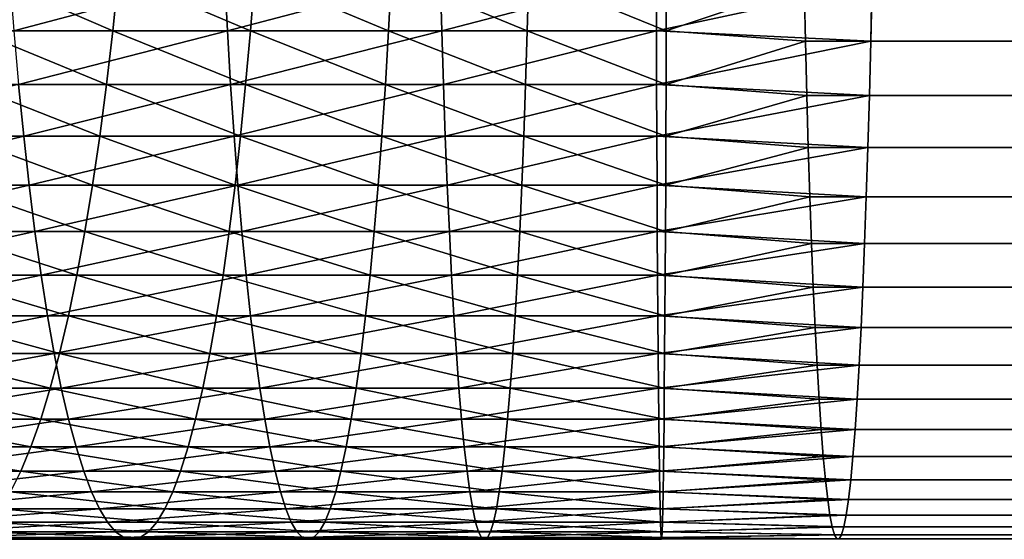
# Model space of a CAD drawing. Header units: metres. Extents: x -410 to 15, y -15 to 15.
# Tile 33 of 256: x -366.04 to -357.09, y -10.25 to -5.53. Entities that reach past the tile are written whole.
import ezdxf

# ---------------------------------------------------------------- set-up
doc = ezdxf.new("R2010")
doc.units = ezdxf.units.M
doc.layers.add('solid_508382', color=7, linetype='CONTINUOUS')

msp = doc.modelspace()

# ---------------------------------------------------------------- linework, layer by layer
at = {"layer": 'solid_508382'}
for points in [[(-366.434753, -5.632467, 144.145279), (-366.370697, -5.125, 143.838898), (-365.193451, -5.632467, 144.378937)], [(-366.370697, -5.125, 143.838898), (-365.141754, -5.125, 144.070221), (-365.193451, -5.632467, 144.378937)], [(-366.131714, -5.125, 161.865265), (-366.092468, -5.632467, 161.554718), (-364.178802, -5.125, 162.072449)], [(-366.092468, -5.632467, 161.554718), (-364.152039, -5.632467, 161.760574), (-364.178802, -5.125, 162.072449)], [(-365.193451, -5.632467, 144.378937), (-365.141754, -5.125, 144.070221), (-363.943756, -5.632467, 144.562531)], [(-365.141754, -5.125, 144.070221), (-363.90448, -5.125, 144.251999), (-363.943756, -5.632467, 144.562531)], [(-364.178802, -5.125, 162.072449), (-364.152039, -5.632467, 161.760574), (-362.219147, -5.125, 162.201004)], [(-364.152039, -5.632467, 161.760574), (-362.204956, -5.632467, 161.888321), (-362.219147, -5.125, 162.201004)], [(-363.943756, -5.632467, 144.562531), (-363.90448, -5.125, 144.251999), (-362.687714, -5.632467, 144.695786)], [(-363.90448, -5.125, 144.251999), (-362.66095, -5.125, 144.383926), (-362.687714, -5.632467, 144.695786)], [(-362.687714, -5.632467, 144.695786), (-362.66095, -5.125, 144.383926), (-361.427307, -5.632467, 144.778473)], [(-362.66095, -5.125, 144.383926), (-361.413086, -5.125, 144.46579), (-361.427307, -5.632467, 144.778473)], [(-362.219147, -5.125, 162.201004), (-362.204956, -5.632467, 161.888321), (-360.25592, -5.125, 162.250732)], [(-362.204956, -5.632467, 161.888321), (-360.254272, -5.632467, 161.937729), (-360.25592, -5.125, 162.250732)], [(-361.427307, -5.632467, 144.778473), (-361.413086, -5.125, 144.46579), (-360.164612, -5.632467, 144.810471)], [(-361.413086, -5.125, 144.46579), (-360.162964, -5.125, 144.497452), (-360.164612, -5.632467, 144.810471)], [(-360.25592, -5.125, 162.250732), (-360.254272, -5.632467, 161.937729), (-358.296021, -5.212444, 162.170593)], [(-360.164612, -5.632467, 144.810471), (-360.162964, -5.125, 144.497452), (-358.912018, -5.212444, 144.529953)], [(-360.254272, -5.632467, 161.937729), (-358.307312, -5.72613, 161.846512), (-358.296021, -5.212444, 162.170593)], [(-360.164612, -5.632467, 144.810471), (-358.912018, -5.212444, 144.529953), (-358.900726, -5.72613, 144.85405)], [(-358.912018, -5.212444, 144.529953), (-38.912033, -5.212444, 133.355316), (-38.900715, -5.72613, 133.679398)], [(-358.900726, -5.72613, 144.85405), (-358.912018, -5.212444, 144.529953), (-38.900715, -5.72613, 133.679398)], [(-358.307312, -5.72613, 161.846512), (-38.307323, -5.72613, 150.67186), (-38.296009, -5.212444, 150.995956)], [(-358.296021, -5.212444, 162.170593), (-358.307312, -5.72613, 161.846512), (-38.296009, -5.212444, 150.995956)], [(-366.504761, -6.120875, 144.480026), (-366.434753, -5.632467, 144.145279), (-365.249969, -6.120875, 144.716217)], [(-366.434753, -5.632467, 144.145279), (-365.193451, -5.632467, 144.378937), (-365.249969, -6.120875, 144.716217)], [(-366.092468, -5.632467, 161.554718), (-366.049561, -6.120875, 161.215439), (-364.152039, -5.632467, 161.760574)], [(-366.049561, -6.120875, 161.215439), (-364.122803, -6.120875, 161.419846), (-364.152039, -5.632467, 161.760574)], [(-365.249969, -6.120875, 144.716217), (-365.193451, -5.632467, 144.378937), (-363.986664, -6.120875, 144.901825)], [(-365.193451, -5.632467, 144.378937), (-363.943756, -5.632467, 144.562531), (-363.986664, -6.120875, 144.901825)], [(-364.152039, -5.632467, 161.760574), (-364.122803, -6.120875, 161.419846), (-362.204956, -5.632467, 161.888321)], [(-364.122803, -6.120875, 161.419846), (-362.189423, -6.120875, 161.546677), (-362.204956, -5.632467, 161.888321)], [(-363.986664, -6.120875, 144.901825), (-363.943756, -5.632467, 144.562531), (-362.716949, -6.120875, 145.03653)], [(-363.943756, -5.632467, 144.562531), (-362.687714, -5.632467, 144.695786), (-362.716949, -6.120875, 145.03653)], [(-362.716949, -6.120875, 145.03653), (-362.687714, -5.632467, 144.695786), (-361.442841, -6.120875, 145.120117)], [(-362.687714, -5.632467, 144.695786), (-361.427307, -5.632467, 144.778473), (-361.442841, -6.120875, 145.120117)], [(-362.204956, -5.632467, 161.888321), (-362.189423, -6.120875, 161.546677), (-360.254272, -5.632467, 161.937729)], [(-362.189423, -6.120875, 161.546677), (-360.252502, -6.120875, 161.595749), (-360.254272, -5.632467, 161.937729)], [(-361.442841, -6.120875, 145.120117), (-361.427307, -5.632467, 144.778473), (-360.166382, -6.120875, 145.152451)], [(-361.427307, -5.632467, 144.778473), (-360.164612, -5.632467, 144.810471), (-360.166382, -6.120875, 145.152451)], [(-360.254272, -5.632467, 161.937729), (-360.252502, -6.120875, 161.595749), (-358.307312, -5.72613, 161.846512)], [(-360.166382, -6.120875, 145.152451), (-360.164612, -5.632467, 144.810471), (-358.900726, -5.72613, 144.85405)], [(-360.252502, -6.120875, 161.595749), (-358.319672, -6.219701, 161.492569), (-358.307312, -5.72613, 161.846512)], [(-360.166382, -6.120875, 145.152451), (-358.900726, -5.72613, 144.85405), (-358.888367, -6.219701, 145.207977)], [(-358.900726, -5.72613, 144.85405), (-38.900715, -5.72613, 133.679398), (-38.888355, -6.219701, 134.03334)], [(-358.888367, -6.219701, 145.207977), (-358.900726, -5.72613, 144.85405), (-38.888355, -6.219701, 134.03334)], [(-358.319672, -6.219701, 161.492569), (-38.319683, -6.219701, 150.317932), (-38.307323, -5.72613, 150.67186)], [(-358.307312, -5.72613, 161.846512), (-358.319672, -6.219701, 161.492569), (-38.307323, -5.72613, 150.67186)], [(-367.905426, -6.588573, 160.569077), (-366.003143, -6.588573, 160.848557), (-366.049561, -6.120875, 161.215439)], [(-366.580475, -6.588573, 144.841995), (-366.504761, -6.120875, 144.480026), (-365.311035, -6.588573, 145.080948)], [(-366.504761, -6.120875, 144.480026), (-365.249969, -6.120875, 144.716217), (-365.311035, -6.588573, 145.080948)], [(-366.049561, -6.120875, 161.215439), (-366.003143, -6.588573, 160.848557), (-364.122803, -6.120875, 161.419846)], [(-366.003143, -6.588573, 160.848557), (-364.091187, -6.588573, 161.051392), (-364.122803, -6.120875, 161.419846)], [(-365.311035, -6.588573, 145.080948), (-365.249969, -6.120875, 144.716217), (-364.033051, -6.588573, 145.268707)], [(-365.249969, -6.120875, 144.716217), (-363.986664, -6.120875, 144.901825), (-364.033051, -6.588573, 145.268707)], [(-364.122803, -6.120875, 161.419846), (-364.091187, -6.588573, 161.051392), (-362.189423, -6.120875, 161.546677)], [(-364.091187, -6.588573, 161.051392), (-362.172638, -6.588573, 161.177261), (-362.189423, -6.120875, 161.546677)], [(-364.033051, -6.588573, 145.268707), (-363.986664, -6.120875, 144.901825), (-362.748566, -6.588573, 145.404984)], [(-363.986664, -6.120875, 144.901825), (-362.716949, -6.120875, 145.03653), (-362.748566, -6.588573, 145.404984)], [(-362.748566, -6.588573, 145.404984), (-362.716949, -6.120875, 145.03653), (-361.459625, -6.588573, 145.489532)], [(-362.716949, -6.120875, 145.03653), (-361.442841, -6.120875, 145.120117), (-361.459625, -6.588573, 145.489532)], [(-362.189423, -6.120875, 161.546677), (-362.172638, -6.588573, 161.177261), (-360.252502, -6.120875, 161.595749)], [(-362.172638, -6.588573, 161.177261), (-360.250549, -6.588573, 161.225952), (-360.252502, -6.120875, 161.595749)], [(-361.459625, -6.588573, 145.489532), (-361.442841, -6.120875, 145.120117), (-360.168335, -6.588573, 145.522247)], [(-361.442841, -6.120875, 145.120117), (-360.166382, -6.120875, 145.152451), (-360.168335, -6.588573, 145.522247)], [(-360.252502, -6.120875, 161.595749), (-360.250549, -6.588573, 161.225952), (-358.319672, -6.219701, 161.492569)], [(-360.168335, -6.588573, 145.522247), (-360.166382, -6.120875, 145.152451), (-358.888367, -6.219701, 145.207977)], [(-360.250549, -6.588573, 161.225952), (-358.333038, -6.691427, 161.110046), (-358.319672, -6.219701, 161.492569)], [(-360.168335, -6.588573, 145.522247), (-358.888367, -6.219701, 145.207977), (-358.875, -6.691427, 145.590515)], [(-358.888367, -6.219701, 145.207977), (-38.888355, -6.219701, 134.03334), (-38.874996, -6.691427, 134.415878)], [(-358.875, -6.691427, 145.590515), (-358.888367, -6.219701, 145.207977), (-38.874996, -6.691427, 134.415878)], [(-358.333038, -6.691427, 161.110046), (-38.333042, -6.691427, 149.935394), (-38.319683, -6.219701, 150.317932)], [(-358.319672, -6.219701, 161.492569), (-358.333038, -6.691427, 161.110046), (-38.319683, -6.219701, 150.317932)], [(-367.905426, -6.588573, 160.569077), (-367.839935, -7.033977, 160.178146), (-366.003143, -6.588573, 160.848557)], [(-367.839935, -7.033977, 160.178146), (-365.95343, -7.033977, 160.455307), (-366.003143, -6.588573, 160.848557)], [(-366.661591, -7.033977, 145.22998), (-366.580475, -6.588573, 144.841995), (-365.376526, -7.033977, 145.471878)], [(-366.580475, -6.588573, 144.841995), (-365.311035, -6.588573, 145.080948), (-365.376526, -7.033977, 145.471878)], [(-366.003143, -6.588573, 160.848557), (-365.95343, -7.033977, 160.455307), (-364.091187, -6.588573, 161.051392)], [(-365.95343, -7.033977, 160.455307), (-364.057312, -7.033977, 160.656464), (-364.091187, -6.588573, 161.051392)], [(-365.376526, -7.033977, 145.471878), (-365.311035, -6.588573, 145.080948), (-364.082794, -7.033977, 145.661957)], [(-365.311035, -6.588573, 145.080948), (-364.033051, -6.588573, 145.268707), (-364.082794, -7.033977, 145.661957)], [(-364.091187, -6.588573, 161.051392), (-364.057312, -7.033977, 160.656464), (-362.172638, -6.588573, 161.177261)], [(-364.082794, -7.033977, 145.661957), (-364.033051, -6.588573, 145.268707), (-362.78244, -7.033977, 145.799896)], [(-364.057312, -7.033977, 160.656464), (-362.154633, -7.033977, 160.781281), (-362.172638, -6.588573, 161.177261)], [(-364.033051, -6.588573, 145.268707), (-362.748566, -6.588573, 145.404984), (-362.78244, -7.033977, 145.799896)], [(-362.78244, -7.033977, 145.799896), (-362.748566, -6.588573, 145.404984), (-361.477631, -7.033977, 145.885498)], [(-362.748566, -6.588573, 145.404984), (-361.459625, -6.588573, 145.489532), (-361.477631, -7.033977, 145.885498)], [(-362.172638, -6.588573, 161.177261), (-362.154633, -7.033977, 160.781281), (-360.250549, -6.588573, 161.225952)], [(-362.154633, -7.033977, 160.781281), (-360.248474, -7.033977, 160.829575), (-360.250549, -6.588573, 161.225952)], [(-361.477631, -7.033977, 145.885498), (-361.459625, -6.588573, 145.489532), (-360.17041, -7.033977, 145.918625)], [(-361.459625, -6.588573, 145.489532), (-360.168335, -6.588573, 145.522247), (-360.17041, -7.033977, 145.918625)], [(-360.250549, -6.588573, 161.225952), (-360.248474, -7.033977, 160.829575), (-358.333038, -6.691427, 161.110046)], [(-360.17041, -7.033977, 145.918625), (-360.168335, -6.588573, 145.522247), (-358.875, -6.691427, 145.590515)], [(-360.248474, -7.033977, 160.829575), (-358.347351, -7.139648, 160.700241), (-358.333038, -6.691427, 161.110046)], [(-360.17041, -7.033977, 145.918625), (-358.875, -6.691427, 145.590515), (-358.860687, -7.139648, 146.000305)], [(-358.875, -6.691427, 145.590515), (-38.874996, -6.691427, 134.415878), (-38.860687, -7.139648, 134.825668)], [(-358.860687, -7.139648, 146.000305), (-358.875, -6.691427, 145.590515), (-38.860687, -7.139648, 134.825668)], [(-358.347351, -7.139648, 160.700241), (-38.347355, -7.139648, 149.525604), (-38.333042, -6.691427, 149.935394)], [(-358.333038, -6.691427, 161.110046), (-358.347351, -7.139648, 160.700241), (-38.333042, -6.691427, 149.935394)], [(-367.839935, -7.033977, 160.178146), (-367.770294, -7.45558, 159.762329), (-365.95343, -7.033977, 160.455307)], [(-367.770294, -7.45558, 159.762329), (-365.900543, -7.45558, 160.037033), (-365.95343, -7.033977, 160.455307)], [(-366.747894, -7.45558, 145.642654), (-366.661591, -7.033977, 145.22998), (-365.446198, -7.45558, 145.88768)], [(-366.661591, -7.033977, 145.22998), (-365.376526, -7.033977, 145.471878), (-365.446198, -7.45558, 145.88768)], [(-365.95343, -7.033977, 160.455307), (-365.900543, -7.45558, 160.037033), (-364.057312, -7.033977, 160.656464)], [(-365.900543, -7.45558, 160.037033), (-364.021271, -7.45558, 160.236404), (-364.057312, -7.033977, 160.656464)], [(-365.446198, -7.45558, 145.88768), (-365.376526, -7.033977, 145.471878), (-364.135681, -7.45558, 146.080231)], [(-365.376526, -7.033977, 145.471878), (-364.082794, -7.033977, 145.661957), (-364.135681, -7.45558, 146.080231)], [(-364.135681, -7.45558, 146.080231), (-364.082794, -7.033977, 145.661957), (-362.818481, -7.45558, 146.219955)], [(-364.082794, -7.033977, 145.661957), (-362.78244, -7.033977, 145.799896), (-362.818481, -7.45558, 146.219955)], [(-364.057312, -7.033977, 160.656464), (-364.021271, -7.45558, 160.236404), (-362.154633, -7.033977, 160.781281)], [(-364.021271, -7.45558, 160.236404), (-362.135498, -7.45558, 160.360123), (-362.154633, -7.033977, 160.781281)], [(-362.818481, -7.45558, 146.219955), (-362.78244, -7.033977, 145.799896), (-361.496765, -7.45558, 146.306671)], [(-362.78244, -7.033977, 145.799896), (-361.477631, -7.033977, 145.885498), (-361.496765, -7.45558, 146.306671)], [(-362.154633, -7.033977, 160.781281), (-362.135498, -7.45558, 160.360123), (-360.248474, -7.033977, 160.829575)], [(-362.135498, -7.45558, 160.360123), (-360.246277, -7.45558, 160.407974), (-360.248474, -7.033977, 160.829575)], [(-361.496765, -7.45558, 146.306671), (-361.477631, -7.033977, 145.885498), (-360.172607, -7.45558, 146.34021)], [(-361.477631, -7.033977, 145.885498), (-360.17041, -7.033977, 145.918625), (-360.172607, -7.45558, 146.34021)], [(-360.248474, -7.033977, 160.829575), (-360.246277, -7.45558, 160.407974), (-358.347351, -7.139648, 160.700241)], [(-360.172607, -7.45558, 146.34021), (-360.17041, -7.033977, 145.918625), (-358.860687, -7.139648, 146.000305)], [(-360.246277, -7.45558, 160.407974), (-358.362579, -7.562791, 160.264633), (-358.347351, -7.139648, 160.700241)], [(-360.172607, -7.45558, 146.34021), (-358.860687, -7.139648, 146.000305), (-358.84549, -7.562791, 146.435913)], [(-358.860687, -7.139648, 146.000305), (-38.860687, -7.139648, 134.825668), (-38.845474, -7.562791, 135.261276)], [(-358.84549, -7.562791, 146.435913), (-358.860687, -7.139648, 146.000305), (-38.845474, -7.562791, 135.261276)], [(-358.362579, -7.562791, 160.264633), (-38.362564, -7.562791, 149.089996), (-38.347355, -7.139648, 149.525604)], [(-358.347351, -7.139648, 160.700241), (-358.362579, -7.562791, 160.264633), (-38.347355, -7.139648, 149.525604)], [(-367.770294, -7.45558, 159.762329), (-367.696716, -7.851955, 159.323044), (-365.900543, -7.45558, 160.037033)], [(-367.696716, -7.851955, 159.323044), (-365.844666, -7.851955, 159.595154), (-365.900543, -7.45558, 160.037033)], [(-366.839081, -7.851955, 146.078629), (-366.747894, -7.45558, 145.642654), (-365.519775, -7.851955, 146.326965)], [(-366.747894, -7.45558, 145.642654), (-365.446198, -7.45558, 145.88768), (-365.519775, -7.851955, 146.326965)], [(-365.900543, -7.45558, 160.037033), (-365.844666, -7.851955, 159.595154), (-364.021271, -7.45558, 160.236404)], [(-365.844666, -7.851955, 159.595154), (-363.983185, -7.851955, 159.792633), (-364.021271, -7.45558, 160.236404)], [(-365.519775, -7.851955, 146.326965), (-365.446198, -7.45558, 145.88768), (-364.191559, -7.851955, 146.52211)], [(-365.446198, -7.45558, 145.88768), (-364.135681, -7.45558, 146.080231), (-364.191559, -7.851955, 146.52211)], [(-364.191559, -7.851955, 146.52211), (-364.135681, -7.45558, 146.080231), (-362.856567, -7.851955, 146.663742)], [(-364.135681, -7.45558, 146.080231), (-362.818481, -7.45558, 146.219955), (-362.856567, -7.851955, 146.663742)], [(-364.021271, -7.45558, 160.236404), (-363.983185, -7.851955, 159.792633), (-362.135498, -7.45558, 160.360123)], [(-363.983185, -7.851955, 159.792633), (-362.115265, -7.851955, 159.915176), (-362.135498, -7.45558, 160.360123)], [(-362.856567, -7.851955, 146.663742), (-362.818481, -7.45558, 146.219955), (-361.516968, -7.851955, 146.751617)], [(-362.818481, -7.45558, 146.219955), (-361.496765, -7.45558, 146.306671), (-361.516968, -7.851955, 146.751617)], [(-362.135498, -7.45558, 160.360123), (-362.115265, -7.851955, 159.915176), (-360.246277, -7.45558, 160.407974)], [(-362.115265, -7.851955, 159.915176), (-360.243927, -7.851955, 159.962585), (-360.246277, -7.45558, 160.407974)], [(-361.516968, -7.851955, 146.751617), (-361.496765, -7.45558, 146.306671), (-360.174927, -7.851955, 146.785614)], [(-361.496765, -7.45558, 146.306671), (-360.172607, -7.45558, 146.34021), (-360.174927, -7.851955, 146.785614)], [(-360.246277, -7.45558, 160.407974), (-360.243927, -7.851955, 159.962585), (-358.362579, -7.562791, 160.264633)], [(-360.174927, -7.851955, 146.785614), (-360.172607, -7.45558, 146.34021), (-358.84549, -7.562791, 146.435913)], [(-360.243927, -7.851955, 159.962585), (-358.378632, -7.95937, 159.804749), (-358.362579, -7.562791, 160.264633)], [(-360.174927, -7.851955, 146.785614), (-358.84549, -7.562791, 146.435913), (-358.829407, -7.95937, 146.895813)], [(-358.84549, -7.562791, 146.435913), (-38.845474, -7.562791, 135.261276), (-38.829414, -7.95937, 135.721161)], [(-358.829407, -7.95937, 146.895813), (-358.84549, -7.562791, 146.435913), (-38.829414, -7.95937, 135.721161)], [(-358.378632, -7.95937, 159.804749), (-38.378624, -7.95937, 148.630096), (-38.362564, -7.562791, 149.089996)], [(-358.362579, -7.562791, 160.264633), (-358.378632, -7.95937, 159.804749), (-38.362564, -7.562791, 149.089996)], [(-367.696716, -7.851955, 159.323044), (-367.619446, -8.221763, 158.861786), (-365.844666, -7.851955, 159.595154)], [(-367.619446, -8.221763, 158.861786), (-365.78598, -8.221763, 159.131149), (-365.844666, -7.851955, 159.595154)], [(-366.934814, -8.221763, 146.536423), (-366.839081, -7.851955, 146.078629), (-365.597046, -8.221763, 146.788239)], [(-366.839081, -7.851955, 146.078629), (-365.519775, -7.851955, 146.326965), (-365.597046, -8.221763, 146.788239)], [(-365.844666, -7.851955, 159.595154), (-365.78598, -8.221763, 159.131149), (-363.983185, -7.851955, 159.792633)], [(-365.78598, -8.221763, 159.131149), (-363.943207, -8.221763, 159.326645), (-363.983185, -7.851955, 159.792633)], [(-365.597046, -8.221763, 146.788239), (-365.519775, -7.851955, 146.326965), (-364.250214, -8.221763, 146.986115)], [(-365.519775, -7.851955, 146.326965), (-364.191559, -7.851955, 146.52211), (-364.250214, -8.221763, 146.986115)], [(-364.250214, -8.221763, 146.986115), (-364.191559, -7.851955, 146.52211), (-362.896545, -8.221763, 147.129715)], [(-364.191559, -7.851955, 146.52211), (-362.856567, -7.851955, 146.663742), (-362.896545, -8.221763, 147.129715)], [(-363.983185, -7.851955, 159.792633), (-363.943207, -8.221763, 159.326645), (-362.115265, -7.851955, 159.915176)], [(-363.943207, -8.221763, 159.326645), (-362.094025, -8.221763, 159.447952), (-362.115265, -7.851955, 159.915176)], [(-362.896545, -8.221763, 147.129715), (-362.856567, -7.851955, 146.663742), (-361.538208, -8.221763, 147.218826)], [(-362.856567, -7.851955, 146.663742), (-361.516968, -7.851955, 146.751617), (-361.538208, -8.221763, 147.218826)], [(-362.115265, -7.851955, 159.915176), (-362.094025, -8.221763, 159.447952), (-360.243927, -7.851955, 159.962585)], [(-362.094025, -8.221763, 159.447952), (-360.241486, -8.221763, 159.494888), (-360.243927, -7.851955, 159.962585)], [(-361.538208, -8.221763, 147.218826), (-361.516968, -7.851955, 146.751617), (-360.177399, -8.221763, 147.253311)], [(-361.516968, -7.851955, 146.751617), (-360.174927, -7.851955, 146.785614), (-360.177399, -8.221763, 147.253311)], [(-360.243927, -7.851955, 159.962585), (-360.241486, -8.221763, 159.494888), (-358.378632, -7.95937, 159.804749)], [(-360.177399, -8.221763, 147.253311), (-360.174927, -7.851955, 146.785614), (-358.829407, -7.95937, 146.895813)], [(-360.241486, -8.221763, 159.494888), (-358.395477, -8.327991, 159.322174), (-358.378632, -7.95937, 159.804749)], [(-360.177399, -8.221763, 147.253311), (-358.829407, -7.95937, 146.895813), (-358.812561, -8.327991, 147.378372)], [(-358.829407, -7.95937, 146.895813), (-38.829414, -7.95937, 135.721161), (-38.812565, -8.327991, 136.203735)], [(-358.812561, -8.327991, 147.378372), (-358.829407, -7.95937, 146.895813), (-38.812565, -8.327991, 136.203735)], [(-358.395477, -8.327991, 159.322174), (-38.395477, -8.327991, 148.147537), (-38.378624, -7.95937, 148.630096)], [(-358.378632, -7.95937, 159.804749), (-358.395477, -8.327991, 159.322174), (-38.378624, -7.95937, 148.630096)], [(-367.619446, -8.221763, 158.861786), (-367.538757, -8.56375, 158.380081), (-365.78598, -8.221763, 159.131149)], [(-367.538757, -8.56375, 158.380081), (-365.724731, -8.56375, 158.646591), (-365.78598, -8.221763, 159.131149)], [(-367.03479, -8.56375, 147.014496), (-366.934814, -8.221763, 146.536423), (-365.677734, -8.56375, 147.269943)], [(-366.934814, -8.221763, 146.536423), (-365.597046, -8.221763, 146.788239), (-365.677734, -8.56375, 147.269943)], [(-365.78598, -8.221763, 159.131149), (-365.724731, -8.56375, 158.646591), (-363.943207, -8.221763, 159.326645)], [(-365.724731, -8.56375, 158.646591), (-363.901428, -8.56375, 158.840027), (-363.943207, -8.221763, 159.326645)], [(-365.677734, -8.56375, 147.269943), (-365.597046, -8.221763, 146.788239), (-364.311493, -8.56375, 147.470657)], [(-365.597046, -8.221763, 146.788239), (-364.250214, -8.221763, 146.986115), (-364.311493, -8.56375, 147.470657)], [(-364.311493, -8.56375, 147.470657), (-364.250214, -8.221763, 146.986115), (-362.938324, -8.56375, 147.616333)], [(-364.250214, -8.221763, 146.986115), (-362.896545, -8.221763, 147.129715), (-362.938324, -8.56375, 147.616333)], [(-363.943207, -8.221763, 159.326645), (-363.901428, -8.56375, 158.840027), (-362.094025, -8.221763, 159.447952)], [(-363.901428, -8.56375, 158.840027), (-362.071869, -8.56375, 158.960052), (-362.094025, -8.221763, 159.447952)], [(-362.938324, -8.56375, 147.616333), (-362.896545, -8.221763, 147.129715), (-361.560394, -8.56375, 147.706741)], [(-362.896545, -8.221763, 147.129715), (-361.538208, -8.221763, 147.218826), (-361.560394, -8.56375, 147.706741)], [(-362.094025, -8.221763, 159.447952), (-362.071869, -8.56375, 158.960052), (-360.241486, -8.221763, 159.494888)], [(-362.071869, -8.56375, 158.960052), (-360.238922, -8.56375, 159.006485), (-360.241486, -8.221763, 159.494888)], [(-361.560394, -8.56375, 147.706741), (-361.538208, -8.221763, 147.218826), (-360.179962, -8.56375, 147.741714)], [(-361.538208, -8.221763, 147.218826), (-360.177399, -8.221763, 147.253311), (-360.179962, -8.56375, 147.741714)], [(-360.241486, -8.221763, 159.494888), (-360.238922, -8.56375, 159.006485), (-358.395477, -8.327991, 159.322174)], [(-360.179962, -8.56375, 147.741714), (-360.177399, -8.221763, 147.253311), (-358.812561, -8.327991, 147.378372)], [(-360.238922, -8.56375, 159.006485), (-358.413055, -8.667359, 158.818634), (-358.395477, -8.327991, 159.322174)], [(-360.179962, -8.56375, 147.741714), (-358.812561, -8.327991, 147.378372), (-358.794983, -8.667359, 147.881927)], [(-358.812561, -8.327991, 147.378372), (-38.812565, -8.327991, 136.203735), (-38.794979, -8.667359, 136.707275)], [(-358.794983, -8.667359, 147.881927), (-358.812561, -8.327991, 147.378372), (-38.794979, -8.667359, 136.707275)], [(-358.413055, -8.667359, 158.818634), (-38.413059, -8.667359, 147.643982), (-38.395477, -8.327991, 148.147537)], [(-358.395477, -8.327991, 159.322174), (-358.413055, -8.667359, 158.818634), (-38.395477, -8.327991, 148.147537)], [(-367.538757, -8.56375, 158.380081), (-367.454926, -8.87676, 157.879593), (-365.724731, -8.56375, 158.646591)], [(-367.454926, -8.87676, 157.879593), (-365.661041, -8.87676, 158.143143), (-365.724731, -8.56375, 158.646591)], [(-367.138641, -8.87676, 147.511215), (-367.03479, -8.56375, 147.014496), (-365.761566, -8.87676, 147.770432)], [(-367.03479, -8.56375, 147.014496), (-365.677734, -8.56375, 147.269943), (-365.761566, -8.87676, 147.770432)], [(-365.761566, -8.87676, 147.770432), (-365.677734, -8.56375, 147.269943), (-364.375153, -8.87676, 147.974121)], [(-365.724731, -8.56375, 158.646591), (-365.661041, -8.87676, 158.143143), (-363.901428, -8.56375, 158.840027)], [(-365.677734, -8.56375, 147.269943), (-364.311493, -8.56375, 147.470657), (-364.375153, -8.87676, 147.974121)], [(-365.661041, -8.87676, 158.143143), (-363.858063, -8.87676, 158.334412), (-363.901428, -8.56375, 158.840027)], [(-364.375153, -8.87676, 147.974121), (-364.311493, -8.56375, 147.470657), (-362.98172, -8.87676, 148.121948)], [(-364.311493, -8.56375, 147.470657), (-362.938324, -8.56375, 147.616333), (-362.98172, -8.87676, 148.121948)], [(-363.901428, -8.56375, 158.840027), (-363.858063, -8.87676, 158.334412), (-362.071869, -8.56375, 158.960052)], [(-363.858063, -8.87676, 158.334412), (-362.048828, -8.87676, 158.45311), (-362.071869, -8.56375, 158.960052)], [(-362.98172, -8.87676, 148.121948), (-362.938324, -8.56375, 147.616333), (-361.583435, -8.87676, 148.213684)], [(-362.938324, -8.56375, 147.616333), (-361.560394, -8.56375, 147.706741), (-361.583435, -8.87676, 148.213684)], [(-362.071869, -8.56375, 158.960052), (-362.048828, -8.87676, 158.45311), (-360.238922, -8.56375, 159.006485)], [(-362.048828, -8.87676, 158.45311), (-360.236267, -8.87676, 158.499023), (-360.238922, -8.56375, 159.006485)], [(-361.583435, -8.87676, 148.213684), (-361.560394, -8.56375, 147.706741), (-360.182617, -8.87676, 148.249161)], [(-361.560394, -8.56375, 147.706741), (-360.179962, -8.56375, 147.741714), (-360.182617, -8.87676, 148.249161)], [(-360.238922, -8.56375, 159.006485), (-360.236267, -8.87676, 158.499023), (-358.413055, -8.667359, 158.818634)], [(-360.182617, -8.87676, 148.249161), (-360.179962, -8.56375, 147.741714), (-358.794983, -8.667359, 147.881927)], [(-360.236267, -8.87676, 158.499023), (-358.431305, -8.976283, 158.295883), (-358.413055, -8.667359, 158.818634)], [(-360.182617, -8.87676, 148.249161), (-358.794983, -8.667359, 147.881927), (-358.776733, -8.976283, 148.404678)], [(-358.794983, -8.667359, 147.881927), (-38.794979, -8.667359, 136.707275), (-38.776726, -8.976283, 137.230026)], [(-358.776733, -8.976283, 148.404678), (-358.794983, -8.667359, 147.881927), (-38.776726, -8.976283, 137.230026)], [(-358.431305, -8.976283, 158.295883), (-38.431316, -8.976283, 147.121231), (-38.413059, -8.667359, 147.643982)], [(-358.413055, -8.667359, 158.818634), (-358.431305, -8.976283, 158.295883), (-38.413059, -8.667359, 147.643982)], [(-367.454926, -8.87676, 157.879593), (-367.368225, -9.159735, 157.361984), (-365.661041, -8.87676, 158.143143)], [(-367.368225, -9.159735, 157.361984), (-365.595215, -9.159735, 157.622482), (-365.661041, -8.87676, 158.143143)], [(-367.246063, -9.159735, 148.024918), (-367.138641, -8.87676, 147.511215), (-365.848267, -9.159735, 148.288025)], [(-367.138641, -8.87676, 147.511215), (-365.761566, -8.87676, 147.770432), (-365.848267, -9.159735, 148.288025)], [(-365.848267, -9.159735, 148.288025), (-365.761566, -8.87676, 147.770432), (-364.44101, -9.159735, 148.494781)], [(-365.761566, -8.87676, 147.770432), (-364.375153, -8.87676, 147.974121), (-364.44101, -9.159735, 148.494781)], [(-365.661041, -8.87676, 158.143143), (-365.595215, -9.159735, 157.622482), (-363.858063, -8.87676, 158.334412)], [(-365.595215, -9.159735, 157.622482), (-363.813171, -9.159735, 157.811539), (-363.858063, -8.87676, 158.334412)], [(-364.44101, -9.159735, 148.494781), (-364.375153, -8.87676, 147.974121), (-363.026581, -9.159735, 148.644836)], [(-364.375153, -8.87676, 147.974121), (-362.98172, -8.87676, 148.121948), (-363.026581, -9.159735, 148.644836)], [(-363.858063, -8.87676, 158.334412), (-363.813171, -9.159735, 157.811539), (-362.048828, -8.87676, 158.45311)], [(-363.813171, -9.159735, 157.811539), (-362.024994, -9.159735, 157.928848), (-362.048828, -8.87676, 158.45311)], [(-363.026581, -9.159735, 148.644836), (-362.98172, -8.87676, 148.121948), (-361.607269, -9.159735, 148.737946)], [(-362.98172, -8.87676, 148.121948), (-361.583435, -8.87676, 148.213684), (-361.607269, -9.159735, 148.737946)], [(-362.048828, -8.87676, 158.45311), (-362.024994, -9.159735, 157.928848), (-360.236267, -8.87676, 158.499023)], [(-362.024994, -9.159735, 157.928848), (-360.233521, -9.159735, 157.974228), (-360.236267, -8.87676, 158.499023)], [(-361.607269, -9.159735, 148.737946), (-361.583435, -8.87676, 148.213684), (-360.185364, -9.159735, 148.773972)], [(-361.583435, -8.87676, 148.213684), (-360.182617, -8.87676, 148.249161), (-360.185364, -9.159735, 148.773972)], [(-360.236267, -8.87676, 158.499023), (-360.233521, -9.159735, 157.974228), (-358.431305, -8.976283, 158.295883)], [(-360.185364, -9.159735, 148.773972), (-360.182617, -8.87676, 148.249161), (-358.776733, -8.976283, 148.404678)], [(-360.233521, -9.159735, 157.974228), (-358.450165, -9.253677, 157.755768), (-358.431305, -8.976283, 158.295883)], [(-360.185364, -9.159735, 148.773972), (-358.776733, -8.976283, 148.404678), (-358.757874, -9.253677, 148.944794)], [(-358.776733, -8.976283, 148.404678), (-38.776726, -8.976283, 137.230026), (-38.757862, -9.253677, 137.770157)], [(-358.757874, -9.253677, 148.944794), (-358.776733, -8.976283, 148.404678), (-38.757862, -9.253677, 137.770157)], [(-358.450165, -9.253677, 157.755768), (-38.450176, -9.253677, 146.581116), (-38.431316, -8.976283, 147.121231)], [(-358.431305, -8.976283, 158.295883), (-358.450165, -9.253677, 157.755768), (-38.431316, -8.976283, 147.121231)], [(-367.368225, -9.159735, 157.361984), (-367.278931, -9.411716, 156.829041), (-365.595215, -9.159735, 157.622482)], [(-367.356689, -9.411716, 148.553848), (-367.246063, -9.159735, 148.024918), (-365.937531, -9.411716, 148.820984)], [(-367.278931, -9.411716, 156.829041), (-365.527435, -9.411716, 157.08638), (-365.595215, -9.159735, 157.622482)], [(-367.246063, -9.159735, 148.024918), (-365.848267, -9.159735, 148.288025), (-365.937531, -9.411716, 148.820984)], [(-365.937531, -9.411716, 148.820984), (-365.848267, -9.159735, 148.288025), (-364.508789, -9.411716, 149.030884)], [(-365.848267, -9.159735, 148.288025), (-364.44101, -9.159735, 148.494781), (-364.508789, -9.411716, 149.030884)], [(-365.595215, -9.159735, 157.622482), (-365.527435, -9.411716, 157.08638), (-363.813171, -9.159735, 157.811539)], [(-365.527435, -9.411716, 157.08638), (-363.766968, -9.411716, 157.273132), (-363.813171, -9.159735, 157.811539)], [(-364.508789, -9.411716, 149.030884), (-364.44101, -9.159735, 148.494781), (-363.072784, -9.411716, 149.183228)], [(-364.44101, -9.159735, 148.494781), (-363.026581, -9.159735, 148.644836), (-363.072784, -9.411716, 149.183228)], [(-363.813171, -9.159735, 157.811539), (-363.766968, -9.411716, 157.273132), (-362.024994, -9.159735, 157.928848)], [(-363.766968, -9.411716, 157.273132), (-362.000458, -9.411716, 157.389023), (-362.024994, -9.159735, 157.928848)], [(-363.072784, -9.411716, 149.183228), (-363.026581, -9.159735, 148.644836), (-361.631805, -9.411716, 149.277771)], [(-363.026581, -9.159735, 148.644836), (-361.607269, -9.159735, 148.737946), (-361.631805, -9.411716, 149.277771)], [(-362.024994, -9.159735, 157.928848), (-362.000458, -9.411716, 157.389023), (-360.233521, -9.159735, 157.974228)], [(-362.000458, -9.411716, 157.389023), (-360.230682, -9.411716, 157.433853), (-360.233521, -9.159735, 157.974228)], [(-361.631805, -9.411716, 149.277771), (-361.607269, -9.159735, 148.737946), (-360.188171, -9.411716, 149.314331)], [(-361.607269, -9.159735, 148.737946), (-360.185364, -9.159735, 148.773972), (-360.188171, -9.411716, 149.314331)], [(-360.233521, -9.159735, 157.974228), (-360.230682, -9.411716, 157.433853), (-358.450165, -9.253677, 157.755768)], [(-360.188171, -9.411716, 149.314331), (-360.185364, -9.159735, 148.773972), (-358.757874, -9.253677, 148.944794)], [(-360.230682, -9.411716, 157.433853), (-358.469574, -9.498569, 157.200165), (-358.450165, -9.253677, 157.755768)], [(-360.188171, -9.411716, 149.314331), (-358.757874, -9.253677, 148.944794), (-358.738464, -9.498569, 149.500397)], [(-358.757874, -9.253677, 148.944794), (-38.757862, -9.253677, 137.770157), (-38.738461, -9.498569, 138.325745)], [(-358.738464, -9.498569, 149.500397), (-358.757874, -9.253677, 148.944794), (-38.738461, -9.498569, 138.325745)], [(-358.469574, -9.498569, 157.200165), (-38.469578, -9.498569, 146.025513), (-38.450176, -9.253677, 146.581116)], [(-358.450165, -9.253677, 157.755768), (-358.469574, -9.498569, 157.200165), (-38.450176, -9.253677, 146.581116)], [(-367.470123, -9.631849, 149.096222), (-367.356689, -9.411716, 148.553848), (-366.029083, -9.631849, 149.367477)], [(-367.356689, -9.411716, 148.553848), (-365.937531, -9.411716, 148.820984), (-366.029083, -9.631849, 149.367477)], [(-367.278931, -9.411716, 156.829041), (-367.187408, -9.631849, 156.282547), (-365.527435, -9.411716, 157.08638)], [(-367.187408, -9.631849, 156.282547), (-365.457916, -9.631849, 156.536636), (-365.527435, -9.411716, 157.08638)], [(-366.029083, -9.631849, 149.367477), (-365.937531, -9.411716, 148.820984), (-364.578308, -9.631849, 149.580627)], [(-365.937531, -9.411716, 148.820984), (-364.508789, -9.411716, 149.030884), (-364.578308, -9.631849, 149.580627)], [(-365.527435, -9.411716, 157.08638), (-365.457916, -9.631849, 156.536636), (-363.766968, -9.411716, 157.273132)], [(-365.457916, -9.631849, 156.536636), (-363.719604, -9.631849, 156.721054), (-363.766968, -9.411716, 157.273132)], [(-364.578308, -9.631849, 149.580627), (-364.508789, -9.411716, 149.030884), (-363.120148, -9.631849, 149.735321)], [(-364.508789, -9.411716, 149.030884), (-363.072784, -9.411716, 149.183228), (-363.120148, -9.631849, 149.735321)], [(-363.766968, -9.411716, 157.273132), (-363.719604, -9.631849, 156.721054), (-362.000458, -9.411716, 157.389023)], [(-363.719604, -9.631849, 156.721054), (-361.975281, -9.631849, 156.83548), (-362.000458, -9.411716, 157.389023)], [(-363.120148, -9.631849, 149.735321), (-363.072784, -9.411716, 149.183228), (-361.656952, -9.631849, 149.831299)], [(-363.072784, -9.411716, 149.183228), (-361.631805, -9.411716, 149.277771), (-361.656952, -9.631849, 149.831299)], [(-362.000458, -9.411716, 157.389023), (-361.975281, -9.631849, 156.83548), (-360.230682, -9.411716, 157.433853)], [(-361.975281, -9.631849, 156.83548), (-360.227783, -9.631849, 156.879761), (-360.230682, -9.411716, 157.433853)], [(-361.656952, -9.631849, 149.831299), (-361.631805, -9.411716, 149.277771), (-360.191071, -9.631849, 149.868439)], [(-361.631805, -9.411716, 149.277771), (-360.188171, -9.411716, 149.314331), (-360.191071, -9.631849, 149.868439)], [(-360.230682, -9.411716, 157.433853), (-360.227783, -9.631849, 156.879761), (-358.469574, -9.498569, 157.200165)], [(-360.191071, -9.631849, 149.868439), (-360.188171, -9.411716, 149.314331), (-358.738464, -9.498569, 149.500397)], [(-360.227783, -9.631849, 156.879761), (-358.489441, -9.710095, 156.631042), (-358.469574, -9.498569, 157.200165)], [(-360.191071, -9.631849, 149.868439), (-358.738464, -9.498569, 149.500397), (-358.718597, -9.710095, 150.069519)], [(-358.738464, -9.498569, 149.500397), (-38.738461, -9.498569, 138.325745), (-38.718586, -9.710095, 138.894867)], [(-358.718597, -9.710095, 150.069519), (-358.738464, -9.498569, 149.500397), (-38.718586, -9.710095, 138.894867)], [(-358.489441, -9.710095, 156.631042), (-38.489452, -9.710095, 145.456406), (-38.469578, -9.498569, 146.025513)], [(-358.469574, -9.498569, 157.200165), (-358.489441, -9.710095, 156.631042), (-38.469578, -9.498569, 146.025513)], [(-367.470123, -9.631849, 149.096222), (-366.029083, -9.631849, 149.367477), (-366.122589, -9.819392, 149.925674)], [(-367.187408, -9.631849, 156.282547), (-367.093903, -9.819392, 155.72435), (-365.457916, -9.631849, 156.536636)], [(-367.093903, -9.819392, 155.72435), (-365.386902, -9.819392, 155.975143), (-365.457916, -9.631849, 156.536636)], [(-366.122589, -9.819392, 149.925674), (-366.029083, -9.631849, 149.367477), (-364.649323, -9.819392, 150.14212)], [(-366.029083, -9.631849, 149.367477), (-364.578308, -9.631849, 149.580627), (-364.649323, -9.819392, 150.14212)], [(-365.457916, -9.631849, 156.536636), (-365.386902, -9.819392, 155.975143), (-363.719604, -9.631849, 156.721054)], [(-365.386902, -9.819392, 155.975143), (-363.671204, -9.819392, 156.15715), (-363.719604, -9.631849, 156.721054)], [(-364.649323, -9.819392, 150.14212), (-364.578308, -9.631849, 149.580627), (-363.168549, -9.819392, 150.29921)], [(-364.578308, -9.631849, 149.580627), (-363.120148, -9.631849, 149.735321), (-363.168549, -9.819392, 150.29921)], [(-363.719604, -9.631849, 156.721054), (-363.671204, -9.819392, 156.15715), (-361.975281, -9.631849, 156.83548)], [(-363.671204, -9.819392, 156.15715), (-361.949585, -9.819392, 156.270096), (-361.975281, -9.631849, 156.83548)], [(-363.168549, -9.819392, 150.29921), (-363.120148, -9.631849, 149.735321), (-361.682648, -9.819392, 150.396698)], [(-363.120148, -9.631849, 149.735321), (-361.656952, -9.631849, 149.831299), (-361.682648, -9.819392, 150.396698)], [(-361.975281, -9.631849, 156.83548), (-361.949585, -9.819392, 156.270096), (-360.227783, -9.631849, 156.879761)], [(-361.949585, -9.819392, 156.270096), (-360.224823, -9.819392, 156.313797), (-360.227783, -9.631849, 156.879761)], [(-361.682648, -9.819392, 150.396698), (-361.656952, -9.631849, 149.831299), (-360.194061, -9.819392, 150.434402)], [(-361.656952, -9.631849, 149.831299), (-360.191071, -9.631849, 149.868439), (-360.194061, -9.819392, 150.434402)], [(-360.227783, -9.631849, 156.879761), (-360.224823, -9.819392, 156.313797), (-358.489441, -9.710095, 156.631042)], [(-360.194061, -9.819392, 150.434402), (-360.191071, -9.631849, 149.868439), (-358.718597, -9.710095, 150.069519)], [(-360.224823, -9.819392, 156.313797), (-358.509735, -9.887515, 156.0504), (-358.489441, -9.710095, 156.631042)], [(-360.194061, -9.819392, 150.434402), (-358.718597, -9.710095, 150.069519), (-358.698303, -9.887515, 150.650162)], [(-358.718597, -9.710095, 150.069519), (-38.718586, -9.710095, 138.894867), (-38.698311, -9.887515, 139.47551)], [(-358.698303, -9.887515, 150.650162), (-358.718597, -9.710095, 150.069519), (-38.698311, -9.887515, 139.47551)], [(-358.509735, -9.887515, 156.0504), (-38.509731, -9.887515, 144.875763), (-38.489452, -9.710095, 145.456406)], [(-358.489441, -9.710095, 156.631042), (-358.509735, -9.887515, 156.0504), (-38.489452, -9.710095, 145.456406)], [(-367.093903, -9.819392, 155.72435), (-366.998749, -9.97371, 155.156342), (-365.386902, -9.819392, 155.975143)], [(-366.998749, -9.97371, 155.156342), (-365.314667, -9.97371, 155.403763), (-365.386902, -9.819392, 155.975143)], [(-366.217712, -9.97371, 150.493683), (-366.122589, -9.819392, 149.925674), (-364.721558, -9.97371, 150.713486)], [(-366.122589, -9.819392, 149.925674), (-364.649323, -9.819392, 150.14212), (-364.721558, -9.97371, 150.713486)], [(-365.386902, -9.819392, 155.975143), (-365.314667, -9.97371, 155.403763), (-363.671204, -9.819392, 156.15715)], [(-365.314667, -9.97371, 155.403763), (-363.621979, -9.97371, 155.583344), (-363.671204, -9.819392, 156.15715)], [(-364.721558, -9.97371, 150.713486), (-364.649323, -9.819392, 150.14212), (-363.217773, -9.97371, 150.873032)], [(-364.649323, -9.819392, 150.14212), (-363.168549, -9.819392, 150.29921), (-363.217773, -9.97371, 150.873032)], [(-363.671204, -9.819392, 156.15715), (-363.621979, -9.97371, 155.583344), (-361.949585, -9.819392, 156.270096)], [(-363.621979, -9.97371, 155.583344), (-361.923462, -9.97371, 155.694778), (-361.949585, -9.819392, 156.270096)], [(-363.217773, -9.97371, 150.873032), (-363.168549, -9.819392, 150.29921), (-361.708801, -9.97371, 150.972015)], [(-363.168549, -9.819392, 150.29921), (-361.682648, -9.819392, 150.396698), (-361.708801, -9.97371, 150.972015)], [(-361.949585, -9.819392, 156.270096), (-361.923462, -9.97371, 155.694778), (-360.224823, -9.819392, 156.313797)], [(-361.923462, -9.97371, 155.694778), (-360.221802, -9.97371, 155.737885), (-360.224823, -9.819392, 156.313797)], [(-361.708801, -9.97371, 150.972015), (-361.682648, -9.819392, 150.396698), (-360.197052, -9.97371, 151.010315)], [(-361.682648, -9.819392, 150.396698), (-360.194061, -9.819392, 150.434402), (-360.197052, -9.97371, 151.010315)], [(-360.224823, -9.819392, 156.313797), (-360.221802, -9.97371, 155.737885), (-358.509735, -9.887515, 156.0504)], [(-360.197052, -9.97371, 151.010315), (-360.194061, -9.819392, 150.434402), (-358.698303, -9.887515, 150.650162)], [(-360.221802, -9.97371, 155.737885), (-358.530334, -10.030204, 155.460281), (-358.509735, -9.887515, 156.0504)], [(-360.197052, -9.97371, 151.010315), (-358.698303, -9.887515, 150.650162), (-358.677704, -10.030204, 151.24028)], [(-358.698303, -9.887515, 150.650162), (-38.698311, -9.887515, 139.47551), (-38.677704, -10.030204, 140.065643)], [(-358.677704, -10.030204, 151.24028), (-358.698303, -9.887515, 150.650162), (-38.677704, -10.030204, 140.065643)], [(-358.530334, -10.030204, 155.460281), (-38.530338, -10.030204, 144.285629), (-38.509731, -9.887515, 144.875763)], [(-358.509735, -9.887515, 156.0504), (-358.530334, -10.030204, 155.460281), (-38.509731, -9.887515, 144.875763)], [(-366.998749, -9.97371, 155.156342), (-366.902283, -10.094279, 154.580444), (-365.314667, -9.97371, 155.403763)], [(-366.902283, -10.094279, 154.580444), (-365.241394, -10.094279, 154.824463), (-365.314667, -9.97371, 155.403763)], [(-366.314178, -10.094279, 151.06958), (-366.217712, -9.97371, 150.493683), (-364.79483, -10.094279, 151.292801)], [(-366.217712, -9.97371, 150.493683), (-364.721558, -9.97371, 150.713486), (-364.79483, -10.094279, 151.292801)], [(-365.314667, -9.97371, 155.403763), (-365.241394, -10.094279, 154.824463), (-363.621979, -9.97371, 155.583344)], [(-365.241394, -10.094279, 154.824463), (-363.572052, -10.094279, 155.001556), (-363.621979, -9.97371, 155.583344)], [(-364.79483, -10.094279, 151.292801), (-364.721558, -9.97371, 150.713486), (-363.2677, -10.094279, 151.454803)], [(-364.721558, -9.97371, 150.713486), (-363.217773, -9.97371, 150.873032), (-363.2677, -10.094279, 151.454803)], [(-363.621979, -9.97371, 155.583344), (-363.572052, -10.094279, 155.001556), (-361.923462, -9.97371, 155.694778)], [(-363.572052, -10.094279, 155.001556), (-361.896942, -10.094279, 155.11145), (-361.923462, -9.97371, 155.694778)], [(-363.2677, -10.094279, 151.454803), (-363.217773, -9.97371, 150.873032), (-361.735321, -10.094279, 151.555344)], [(-363.217773, -9.97371, 150.873032), (-361.708801, -9.97371, 150.972015), (-361.735321, -10.094279, 151.555344)], [(-361.923462, -9.97371, 155.694778), (-361.896942, -10.094279, 155.11145), (-360.221802, -9.97371, 155.737885)], [(-361.896942, -10.094279, 155.11145), (-360.21875, -10.094279, 155.153961), (-360.221802, -9.97371, 155.737885)], [(-361.735321, -10.094279, 151.555344), (-361.708801, -9.97371, 150.972015), (-360.200134, -10.094279, 151.594223)], [(-361.708801, -9.97371, 150.972015), (-360.197052, -9.97371, 151.010315), (-360.200134, -10.094279, 151.594223)], [(-360.221802, -9.97371, 155.737885), (-360.21875, -10.094279, 155.153961), (-358.530334, -10.030204, 155.460281)], [(-360.200134, -10.094279, 151.594223), (-360.197052, -9.97371, 151.010315), (-358.677704, -10.030204, 151.24028)], [(-366.902283, -10.094279, 154.580444), (-366.80484, -10.180694, 153.998611), (-365.241394, -10.094279, 154.824463)], [(-366.80484, -10.180694, 153.998611), (-365.167389, -10.180694, 154.239182), (-365.241394, -10.094279, 154.824463)], [(-366.411652, -10.180694, 151.651413), (-366.314178, -10.094279, 151.06958), (-364.868835, -10.180694, 151.878082)], [(-366.314178, -10.094279, 151.06958), (-364.79483, -10.094279, 151.292801), (-364.868835, -10.180694, 151.878082)], [(-365.241394, -10.094279, 154.824463), (-365.167389, -10.180694, 154.239182), (-363.572052, -10.094279, 155.001556)], [(-365.167389, -10.180694, 154.239182), (-363.521606, -10.180694, 154.413773), (-363.572052, -10.094279, 155.001556)], [(-364.868835, -10.180694, 151.878082), (-364.79483, -10.094279, 151.292801), (-363.318146, -10.180694, 152.042587)], [(-364.79483, -10.094279, 151.292801), (-363.2677, -10.094279, 151.454803), (-363.318146, -10.180694, 152.042587)], [(-363.572052, -10.094279, 155.001556), (-363.521606, -10.180694, 154.413773), (-361.896942, -10.094279, 155.11145)], [(-363.521606, -10.180694, 154.413773), (-361.870148, -10.180694, 154.522125), (-361.896942, -10.094279, 155.11145)], [(-363.318146, -10.180694, 152.042587), (-363.2677, -10.094279, 151.454803), (-361.762085, -10.180694, 152.144669)], [(-363.2677, -10.094279, 151.454803), (-361.735321, -10.094279, 151.555344), (-361.762085, -10.180694, 152.144669)], [(-361.896942, -10.094279, 155.11145), (-361.870148, -10.180694, 154.522125), (-360.21875, -10.094279, 155.153961)], [(-361.870148, -10.180694, 154.522125), (-360.215668, -10.180694, 154.564041), (-360.21875, -10.094279, 155.153961)], [(-361.762085, -10.180694, 152.144669), (-361.735321, -10.094279, 151.555344), (-360.203217, -10.180694, 152.184158)], [(-361.735321, -10.094279, 151.555344), (-360.200134, -10.094279, 151.594223), (-360.203217, -10.180694, 152.184158)], [(-360.21875, -10.094279, 155.153961), (-358.551208, -10.137662, 154.862732), (-358.530334, -10.030204, 155.460281)], [(-360.21875, -10.094279, 155.153961), (-360.215668, -10.180694, 154.564041), (-358.551208, -10.137662, 154.862732)], [(-360.203217, -10.180694, 152.184158), (-360.200134, -10.094279, 151.594223), (-358.65683, -10.137662, 151.83783)], [(-360.200134, -10.094279, 151.594223), (-358.677704, -10.030204, 151.24028), (-358.65683, -10.137662, 151.83783)], [(-358.677704, -10.030204, 151.24028), (-38.677704, -10.030204, 140.065643), (-38.656837, -10.137662, 140.663177)], [(-358.65683, -10.137662, 151.83783), (-358.677704, -10.030204, 151.24028), (-38.656837, -10.137662, 140.663177)], [(-358.551208, -10.137662, 154.862732), (-38.551205, -10.137662, 143.688095), (-38.530338, -10.030204, 144.285629)], [(-358.530334, -10.030204, 155.460281), (-358.551208, -10.137662, 154.862732), (-38.530338, -10.030204, 144.285629)], [(-366.80484, -10.180694, 153.998611), (-366.706696, -10.232658, 153.412811), (-365.167389, -10.180694, 154.239182)], [(-366.706696, -10.232658, 153.412811), (-365.092865, -10.232658, 153.649902), (-365.167389, -10.180694, 154.239182)], [(-366.509766, -10.232658, 152.237213), (-366.411652, -10.180694, 151.651413), (-364.943329, -10.232658, 152.467361)], [(-366.411652, -10.180694, 151.651413), (-364.868835, -10.180694, 151.878082), (-364.943329, -10.232658, 152.467361)], [(-365.167389, -10.180694, 154.239182), (-365.092865, -10.232658, 153.649902), (-363.521606, -10.180694, 154.413773)], [(-365.092865, -10.232658, 153.649902), (-363.470825, -10.232658, 153.821991), (-363.521606, -10.180694, 154.413773)], [(-364.943329, -10.232658, 152.467361), (-364.868835, -10.180694, 151.878082), (-363.368927, -10.232658, 152.634384)], [(-364.868835, -10.180694, 151.878082), (-363.318146, -10.180694, 152.042587), (-363.368927, -10.232658, 152.634384)], [(-363.521606, -10.180694, 154.413773), (-363.470825, -10.232658, 153.821991), (-361.870148, -10.180694, 154.522125)], [(-363.470825, -10.232658, 153.821991), (-361.84317, -10.232658, 153.928772), (-361.870148, -10.180694, 154.522125)], [(-363.368927, -10.232658, 152.634384), (-363.318146, -10.180694, 152.042587), (-361.789062, -10.232658, 152.738022)], [(-363.318146, -10.180694, 152.042587), (-361.762085, -10.180694, 152.144669), (-361.789062, -10.232658, 152.738022)], [(-361.870148, -10.180694, 154.522125), (-361.84317, -10.232658, 153.928772), (-360.215668, -10.180694, 154.564041)], [(-361.84317, -10.232658, 153.928772), (-360.212555, -10.232658, 153.970078), (-360.215668, -10.180694, 154.564041)], [(-361.789062, -10.232658, 152.738022), (-361.762085, -10.180694, 152.144669), (-360.206329, -10.232658, 152.778122)], [(-361.762085, -10.180694, 152.144669), (-360.203217, -10.180694, 152.184158), (-360.206329, -10.232658, 152.778122)], [(-360.215668, -10.180694, 154.564041), (-358.572266, -10.209511, 154.259888), (-358.551208, -10.137662, 154.862732)], [(-360.215668, -10.180694, 154.564041), (-360.212555, -10.232658, 153.970078), (-358.572266, -10.209511, 154.259888)], [(-360.206329, -10.232658, 152.778122), (-360.203217, -10.180694, 152.184158), (-358.635773, -10.209511, 152.440674)], [(-360.203217, -10.180694, 152.184158), (-358.65683, -10.137662, 151.83783), (-358.635773, -10.209511, 152.440674)], [(-358.65683, -10.137662, 151.83783), (-38.656837, -10.137662, 140.663177), (-38.635784, -10.209511, 141.266037)], [(-358.635773, -10.209511, 152.440674), (-358.65683, -10.137662, 151.83783), (-38.635784, -10.209511, 141.266037)], [(-358.572266, -10.209511, 154.259888), (-38.572254, -10.209511, 143.085236), (-38.551205, -10.137662, 143.688095)], [(-358.551208, -10.137662, 154.862732), (-358.572266, -10.209511, 154.259888), (-38.551205, -10.137662, 143.688095)], [(-366.706696, -10.232658, 153.412811), (-366.608246, -10.25, 152.825012), (-365.092865, -10.232658, 153.649902)], [(-366.608246, -10.25, 152.825012), (-365.018097, -10.25, 153.058624), (-365.092865, -10.232658, 153.649902)], [(-366.608246, -10.25, 152.825012), (-366.509766, -10.232658, 152.237213), (-365.018097, -10.25, 153.058624)], [(-366.509766, -10.232658, 152.237213), (-364.943329, -10.232658, 152.467361), (-365.018097, -10.25, 153.058624)], [(-365.092865, -10.232658, 153.649902), (-365.018097, -10.25, 153.058624), (-363.470825, -10.232658, 153.821991)], [(-365.018097, -10.25, 153.058624), (-363.419891, -10.25, 153.22818), (-363.470825, -10.232658, 153.821991)], [(-365.018097, -10.25, 153.058624), (-364.943329, -10.232658, 152.467361), (-363.419891, -10.25, 153.22818)], [(-364.943329, -10.232658, 152.467361), (-363.368927, -10.232658, 152.634384), (-363.419891, -10.25, 153.22818)], [(-363.470825, -10.232658, 153.821991), (-363.419891, -10.25, 153.22818), (-361.84317, -10.232658, 153.928772)], [(-363.419891, -10.25, 153.22818), (-361.816132, -10.25, 153.333389), (-361.84317, -10.232658, 153.928772)], [(-363.419891, -10.25, 153.22818), (-363.368927, -10.232658, 152.634384), (-361.816132, -10.25, 153.333389)], [(-363.368927, -10.232658, 152.634384), (-361.789062, -10.232658, 152.738022), (-361.816132, -10.25, 153.333389)], [(-361.84317, -10.232658, 153.928772), (-361.816132, -10.25, 153.333389), (-360.212555, -10.232658, 153.970078)], [(-361.816132, -10.25, 153.333389), (-360.209442, -10.25, 153.3741), (-360.212555, -10.232658, 153.970078)], [(-361.816132, -10.25, 153.333389), (-361.789062, -10.232658, 152.738022), (-360.209442, -10.25, 153.3741)], [(-361.789062, -10.232658, 152.738022), (-360.206329, -10.232658, 152.778122), (-360.209442, -10.25, 153.3741)], [(-360.212555, -10.232658, 153.970078), (-358.593414, -10.245499, 153.653839), (-358.572266, -10.209511, 154.259888)], [(-360.212555, -10.232658, 153.970078), (-360.209442, -10.25, 153.3741), (-358.593414, -10.245499, 153.653839)], [(-360.209442, -10.25, 153.3741), (-360.206329, -10.232658, 152.778122), (-358.614624, -10.245499, 153.046722)], [(-360.209442, -10.25, 153.3741), (-358.614624, -10.245499, 153.046722), (-358.593414, -10.245499, 153.653839)], [(-360.206329, -10.232658, 152.778122), (-358.635773, -10.209511, 152.440674), (-358.614624, -10.245499, 153.046722)], [(-358.635773, -10.209511, 152.440674), (-38.635784, -10.209511, 141.266037), (-38.61462, -10.245499, 141.87207)], [(-358.614624, -10.245499, 153.046722), (-358.635773, -10.209511, 152.440674), (-38.61462, -10.245499, 141.87207)], [(-358.614624, -10.245499, 153.046722), (-38.61462, -10.245499, 141.87207), (-38.593418, -10.245499, 142.479187)], [(-358.593414, -10.245499, 153.653839), (-358.614624, -10.245499, 153.046722), (-38.593418, -10.245499, 142.479187)], [(-358.593414, -10.245499, 153.653839), (-38.593418, -10.245499, 142.479187), (-38.572254, -10.209511, 143.085236)], [(-358.572266, -10.209511, 154.259888), (-358.593414, -10.245499, 153.653839), (-38.572254, -10.209511, 143.085236)]]:
    msp.add_3dface(points, dxfattribs=at)

doc.saveas('drawing.dxf')
